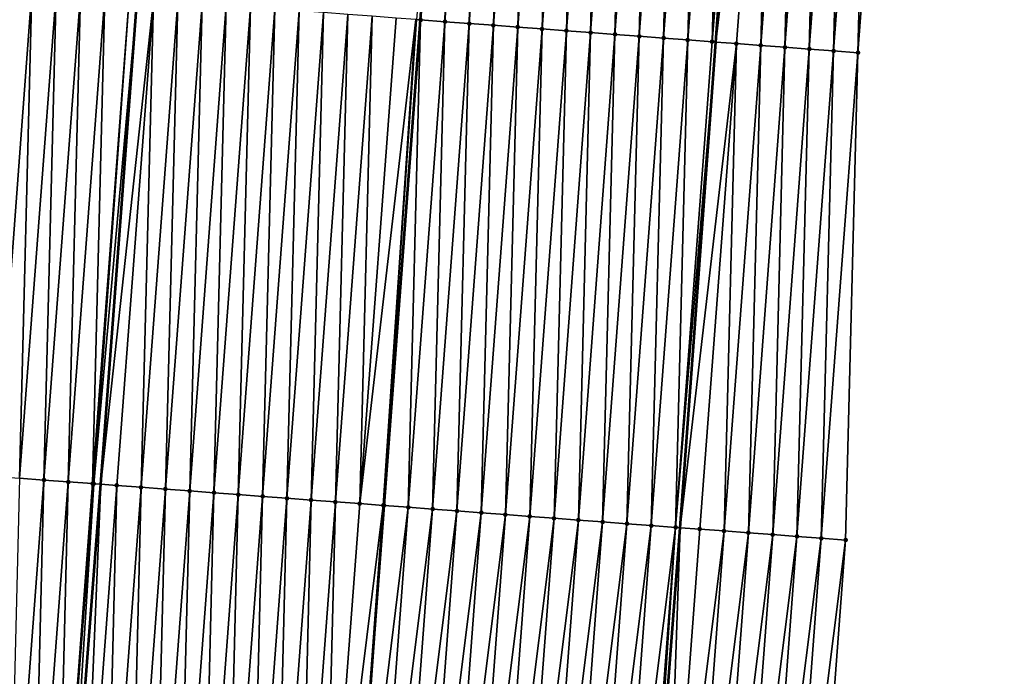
# Model space of a CAD drawing. Header units: feet. Extents: x 2017353 to 2024169, y 808050 to 818690.
# Tile 14 of 256: x 2023344 to 2023384, y 808521 to 808548. Entities that reach past the tile are written whole.
import ezdxf

# ---------------------------------------------------------------- set-up
doc = ezdxf.new("R2010")
doc.units = ezdxf.units.FT
doc.header["$MEASUREMENT"] = 0
for name, color, linetype, lineweight in [('EP_Travel Lane', 172, 'Continuous', 53), ('SB-Road Shots', 141, 'Continuous', 100), ('SB-Road X-Section', 40, 'Continuous', 13), ('STRIPING', 60, 'Continuous', 53)]:
    doc.layers.add(name, color=color, linetype=linetype, lineweight=lineweight)
doc.layers.add('I-77-MM15-17_SB-Surface-BORDER', color=7, linetype='Continuous')
doc.layers.add('I-77-MM15-17_SB-Surface-TIN', color=7, linetype='Continuous')

msp = doc.modelspace()

# ---------------------------------------------------------------- linework, layer by layer
at = {"layer": 'EP_Travel Lane'}
msp.add_polyline3d([(2023352.64073246, 808287.8594131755, 258.4216477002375), (2023354.191353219, 808307.7982536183, 258.2248145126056), (2023355.741990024, 808327.7373003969, 258.0486858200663), (2023357.292627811, 808347.6763598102, 257.873825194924), (2023358.843289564, 808367.6157273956, 257.7298884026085), (2023360.357579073, 808387.6078452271, 257.6067641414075), (2023361.864440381, 808407.5507853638, 257.5029430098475), (2023363.371306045, 808427.4937831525, 257.4191151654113), (2023364.878174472, 808447.4368175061, 257.3479291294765), (2023366.385045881, 808467.3798913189, 257.290486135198), (2023367.891922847, 808487.3230386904, 257.2585534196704), (2023369.398800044, 808507.2661891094, 257.2276582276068), (2023370.905680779, 808527.2093863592, 257.2130039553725), (2023372.374222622, 808547.1518512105, 257.220147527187), (2023373.839631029, 808567.0981218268, 257.2519700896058), (2023375.305041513, 808587.0444207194, 257.274078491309), (2023376.770446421, 808606.9906436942, 257.3222357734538), (2023378.235846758, 808626.9368044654, 257.3917206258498)], dxfattribs=at)
at = {"layer": 'I-77-MM15-17_SB-Surface-BORDER', "color": 3, "linetype": 'Continuous', "lineweight": -3}
msp.add_polyline3d([(2023384.219170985, 808626.4866641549, 257.1064936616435), (2023382.715997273, 808606.5433413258, 257.0401196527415), (2023381.212816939, 808586.5999306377, 257.0038738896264), (2023379.709636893, 808566.6565237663, 256.9663479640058), (2023378.206455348, 808546.7130970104, 256.9356121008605), (2023377.701537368, 808526.6991177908, 256.8489385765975), (2023376.207123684, 808506.7549601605, 256.8545489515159), (2023374.71271638, 808486.8108876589, 256.889680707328), (2023373.218314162, 808466.8668830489, 256.9483258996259), (2023370.726722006, 808446.9977935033, 257.0744694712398), (2023369.232323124, 808427.0538334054, 257.1486391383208), (2023367.737925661, 808407.1098922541, 257.2293214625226), (2023366.243533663, 808387.16602404, 257.3352963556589), (2023364.736742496, 808367.1482880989, 257.4934035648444), (2023363.163428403, 808347.2108813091, 257.6546181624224), (2023360.593244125, 808327.352531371, 257.8548444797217), (2023359.019932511, 808307.4151559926, 258.0192116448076), (2023357.446639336, 808287.4780142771, 258.2070274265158)], dxfattribs=at)
at = {"layer": 'I-77-MM15-17_SB-Surface-TIN', "color": 128, "linetype": 'Continuous', "lineweight": -3}
for points in [[(2023360.084184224, 808548.0773347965, 257.508139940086), (2023360.257241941, 808548.0642967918, 257.5061794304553), (2023361.76042702, 808568.0077704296, 257.5208387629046)], [(2023361.254417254, 808547.9891875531, 257.4890841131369), (2023361.76042702, 808568.0077704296, 257.5208387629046), (2023360.257241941, 808548.0642967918, 257.5061794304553)], [(2023361.254417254, 808547.9891875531, 257.4890841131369), (2023362.757603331, 808567.9326744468, 257.4991976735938), (2023361.76042702, 808568.0077704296, 257.5208387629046)], [(2023361.254417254, 808547.9891875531, 257.4890841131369), (2023362.25159471, 808547.9141067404, 257.4622409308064), (2023362.757603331, 808567.9326744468, 257.4991976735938)], [(2023362.25159471, 808547.9141067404, 257.4622409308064), (2023363.754779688, 808567.8575790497, 257.4773558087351), (2023362.757603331, 808567.9326744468, 257.4991976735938)], [(2023362.25159471, 808547.9141067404, 257.4622409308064), (2023363.248770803, 808547.8390078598, 257.4415936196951), (2023363.754779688, 808567.8575790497, 257.4773558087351)], [(2023363.248770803, 808547.8390078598, 257.4415936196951), (2023364.751955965, 808567.7824826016, 257.4558742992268), (2023363.754779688, 808567.8575790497, 257.4773558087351)], [(2023363.248770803, 808547.8390078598, 257.4415936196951), (2023364.245947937, 808547.7639227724, 257.4162163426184), (2023364.751955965, 808567.7824826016, 257.4558742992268)], [(2023364.245947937, 808547.7639227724, 257.4162163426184), (2023365.749132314, 808567.7073871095, 257.4340649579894), (2023364.751955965, 808567.7824826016, 257.4558742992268)], [(2023364.245947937, 808547.7639227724, 257.4162163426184), (2023365.243124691, 808547.6888326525, 257.3925648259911), (2023365.749132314, 808567.7073871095, 257.4340649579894)], [(2023365.243124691, 808547.6888326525, 257.3925648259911), (2023366.746308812, 808567.6322935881, 257.4115799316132), (2023365.749132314, 808567.7073871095, 257.4340649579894)], [(2023365.243124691, 808547.6888326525, 257.3925648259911), (2023366.240300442, 808547.6137292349, 257.3734732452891), (2023366.746308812, 808567.6322935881, 257.4115799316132)], [(2023366.240300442, 808547.6137292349, 257.3734732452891), (2023367.7434848, 808567.5571933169, 257.3914094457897), (2023366.746308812, 808567.6322935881, 257.4115799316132)], [(2023366.240300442, 808547.6137292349, 257.3734732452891), (2023367.23747728, 808547.5386402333, 257.3494382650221), (2023367.7434848, 808567.5571933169, 257.3914094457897)], [(2023367.23747728, 808547.5386402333, 257.3494382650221), (2023368.74066187, 808567.482107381, 257.3663231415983), (2023367.7434848, 808567.5571933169, 257.3914094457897)], [(2023367.23747728, 808547.5386402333, 257.3494382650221), (2023368.234654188, 808547.4635521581, 257.325085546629), (2023368.74066187, 808567.482107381, 257.3663231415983)], [(2023368.234654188, 808547.4635521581, 257.325085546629), (2023369.73783845, 808567.4070149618, 257.3434600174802), (2023368.74066187, 808567.482107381, 257.3663231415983)], [(2023368.234654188, 808547.4635521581, 257.325085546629), (2023369.231830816, 808547.3884603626, 257.3020086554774), (2023369.73783845, 808567.4070149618, 257.3434600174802)], [(2023369.231830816, 808547.3884603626, 257.3020086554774), (2023370.735014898, 808567.3319207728, 257.3212038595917), (2023369.73783845, 808567.4070149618, 257.3434600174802)], [(2023369.231830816, 808547.3884603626, 257.3020086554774), (2023370.229007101, 808547.3133640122, 257.280493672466), (2023370.735014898, 808567.3319207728, 257.3212038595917)], [(2023370.229007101, 808547.3133640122, 257.280493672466), (2023371.732190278, 808567.2568124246, 257.3038031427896), (2023370.735014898, 808567.3319207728, 257.3212038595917)], [(2023370.229007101, 808547.3133640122, 257.280493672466), (2023371.226182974, 808547.2382622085, 257.2608486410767), (2023371.732190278, 808567.2568124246, 257.3038031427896)], [(2023371.226182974, 808547.2382622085, 257.2608486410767), (2023372.729366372, 808567.1817135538, 257.2831524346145), (2023371.732190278, 808567.2568124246, 257.3038031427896)], [(2023371.226182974, 808547.2382622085, 257.2608486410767), (2023372.22336173, 808547.163198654, 257.2280874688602), (2023372.729366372, 808567.1817135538, 257.2831524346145)], [(2023372.22336173, 808547.163198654, 257.2280874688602), (2023373.726543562, 808567.1066292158, 257.257518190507), (2023372.729366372, 808567.1817135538, 257.2831524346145)], [(2023372.22336173, 808547.163198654, 257.2280874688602), (2023373.839631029, 808567.0981218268, 257.2519700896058), (2023373.726543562, 808567.1066292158, 257.257518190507)], [(2023372.22336173, 808547.163198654, 257.2280874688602), (2023372.374222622, 808547.1518512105, 257.220147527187), (2023373.839631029, 808567.0981218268, 257.2519700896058)], [(2023374.72372587, 808567.0316127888, 257.2085961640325), (2023373.839631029, 808567.0981218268, 257.2519700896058), (2023372.374222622, 808547.1518512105, 257.220147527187)], [(2023373.220544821, 808547.0881926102, 257.1756048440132), (2023374.72372587, 808567.0316127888, 257.2085961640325), (2023372.374222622, 808547.1518512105, 257.220147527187)], [(2023373.220544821, 808547.0881926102, 257.1756048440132), (2023374.217730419, 808547.0132198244, 257.1117175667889), (2023374.72372587, 808567.0316127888, 257.2085961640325)], [(2023374.217730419, 808547.0132198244, 257.1117175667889), (2023375.720907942, 808566.956593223, 257.1607505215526), (2023374.72372587, 808567.0316127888, 257.2085961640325)], [(2023374.217730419, 808547.0132198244, 257.1117175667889), (2023375.214907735, 808546.9381371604, 257.0855093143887), (2023375.720907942, 808566.956593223, 257.1607505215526)], [(2023375.214907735, 808546.9381371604, 257.0855093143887), (2023376.718087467, 808566.8815398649, 257.1244927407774), (2023375.720907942, 808566.956593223, 257.1607505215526)], [(2023375.214907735, 808546.9381371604, 257.0855093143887), (2023376.212089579, 808546.8631145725, 257.0387000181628), (2023376.718087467, 808566.8815398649, 257.1244927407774)], [(2023376.212089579, 808546.8631145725, 257.0387000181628), (2023377.715270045, 808566.8065270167, 257.0743435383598), (2023376.718087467, 808566.8815398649, 257.1244927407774)], [(2023376.212089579, 808546.8631145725, 257.0387000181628), (2023377.209272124, 808546.7881012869, 256.9887007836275), (2023377.715270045, 808566.8065270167, 257.0743435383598)], [(2023377.209272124, 808546.7881012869, 256.9887007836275), (2023378.712453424, 808566.7315247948, 257.0205503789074), (2023377.715270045, 808566.8065270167, 257.0743435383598)], [(2023377.209272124, 808546.7881012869, 256.9887007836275), (2023378.206455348, 808546.7130970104, 256.9356121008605), (2023378.712453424, 808566.7315247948, 257.0205503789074)], [(2023378.206455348, 808546.7130970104, 256.9356121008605), (2023379.709636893, 808566.6565237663, 256.9663479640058), (2023378.712453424, 808566.7315247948, 257.0205503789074)], [(2023342.799458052, 808529.3153862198, 257.2141844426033), (2023344.30256244, 808549.2677097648, 257.2086976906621), (2023343.30539387, 808549.3429084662, 257.1951148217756)], [(2023342.799458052, 808529.3153862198, 257.2141844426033), (2023343.796666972, 808529.2407244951, 257.2345442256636), (2023344.30256244, 808549.2677097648, 257.2086976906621)], [(2023343.796666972, 808529.2407244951, 257.2345442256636), (2023345.299729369, 808549.1924892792, 257.2297505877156), (2023344.30256244, 808549.2677097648, 257.2086976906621)], [(2023343.796666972, 808529.2407244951, 257.2345442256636), (2023344.793875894, 808529.166062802, 257.2549148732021), (2023345.299729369, 808549.1924892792, 257.2297505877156)], [(2023344.793875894, 808529.166062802, 257.2549148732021), (2023346.296895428, 808549.117257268, 257.2547558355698), (2023345.299729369, 808549.1924892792, 257.2297505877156)], [(2023344.793875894, 808529.166062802, 257.2549148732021), (2023345.79108453, 808529.0913972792, 257.2739574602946), (2023346.296895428, 808549.117257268, 257.2547558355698)], [(2023345.79108453, 808529.0913972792, 257.2739574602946), (2023347.294063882, 808549.0420570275, 257.2688664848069), (2023346.296895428, 808549.117257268, 257.2547558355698)], [(2023345.79108453, 808529.0913972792, 257.2739574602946), (2023346.788295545, 808529.0167635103, 257.3040119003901), (2023347.294063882, 808549.0420570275, 257.2688664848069)], [(2023346.788295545, 808529.0167635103, 257.3040119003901), (2023348.291229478, 808548.9668188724, 257.295978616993), (2023347.294063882, 808549.0420570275, 257.2688664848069)], [(2023346.788295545, 808529.0167635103, 257.3040119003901), (2023346.835336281, 808529.0132453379, 257.3062827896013), (2023348.291229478, 808548.9668188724, 257.295978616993)], [(2023346.835336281, 808529.0132453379, 257.3062827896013), (2023348.614627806, 808548.9424252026, 257.3022529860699), (2023348.291229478, 808548.9668188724, 257.295978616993)], [(2023346.835336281, 808529.0132453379, 257.3062827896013), (2023347.126948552, 808528.9914086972, 257.3110546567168), (2023348.614627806, 808548.9424252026, 257.3022529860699)], [(2023349.288396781, 808548.8916033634, 257.3153250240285), (2023348.614627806, 808548.9424252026, 257.3022529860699), (2023347.126948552, 808528.9914086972, 257.3110546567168)], [(2023347.785503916, 808528.9420944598, 257.3218310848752), (2023349.288396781, 808548.8916033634, 257.3153250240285), (2023347.126948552, 808528.9914086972, 257.3110546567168)], [(2023347.785503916, 808528.9420944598, 257.3218310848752), (2023348.782712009, 808528.8674216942, 257.3383619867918), (2023349.288396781, 808548.8916033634, 257.3153250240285)], [(2023348.782712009, 808528.8674216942, 257.3383619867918), (2023350.285564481, 808548.8163931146, 257.3328675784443), (2023349.288396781, 808548.8916033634, 257.3153250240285)], [(2023348.782712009, 808528.8674216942, 257.3383619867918), (2023349.779919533, 808528.7927413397, 257.3522610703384), (2023350.285564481, 808548.8163931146, 257.3328675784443)], [(2023349.779919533, 808528.7927413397, 257.3522610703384), (2023351.28273266, 808548.7411892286, 257.348228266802), (2023350.285564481, 808548.8163931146, 257.3328675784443)], [(2023349.779919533, 808528.7927413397, 257.3522610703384), (2023350.777127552, 808528.7180675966, 257.3684530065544), (2023351.28273266, 808548.7411892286, 257.348228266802)], [(2023350.777127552, 808528.7180675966, 257.3684530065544), (2023352.279900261, 808548.6659776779, 257.3662173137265), (2023351.28273266, 808548.7411892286, 257.348228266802)], [(2023350.777127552, 808528.7180675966, 257.3684530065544), (2023351.774336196, 808528.6434021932, 257.3875369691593), (2023352.279900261, 808548.6659776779, 257.3662173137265)], [(2023351.774336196, 808528.6434021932, 257.3875369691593), (2023353.2770676, 808548.5907626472, 257.3853996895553), (2023352.279900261, 808548.6659776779, 257.3662173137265)], [(2023351.774336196, 808528.6434021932, 257.3875369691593), (2023352.77154414, 808528.5687274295, 257.403374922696), (2023353.2770676, 808548.5907626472, 257.3853996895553)], [(2023352.77154414, 808528.5687274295, 257.403374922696), (2023354.27423499, 808548.5155482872, 257.4043520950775), (2023353.2770676, 808548.5907626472, 257.3853996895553)], [(2023352.77154414, 808528.5687274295, 257.403374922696), (2023353.768751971, 808528.4940511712, 257.4186945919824), (2023354.27423499, 808548.5155482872, 257.4043520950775)], [(2023353.768751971, 808528.4940511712, 257.4186945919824), (2023355.271402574, 808548.4403364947, 257.4224240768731), (2023354.27423499, 808548.5155482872, 257.4043520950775)], [(2023353.768751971, 808528.4940511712, 257.4186945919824), (2023354.76596, 808528.4193775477, 257.4349280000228), (2023355.271402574, 808548.4403364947, 257.4224240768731)], [(2023354.76596, 808528.4193775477, 257.4349280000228), (2023356.268570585, 808548.3651303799, 257.4385490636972), (2023355.271402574, 808548.4403364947, 257.4224240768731)], [(2023354.76596, 808528.4193775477, 257.4349280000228), (2023355.763167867, 808528.3447017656, 257.4504127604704), (2023356.268570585, 808548.3651303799, 257.4385490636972)], [(2023355.763167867, 808528.3447017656, 257.4504127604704), (2023357.265738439, 808548.2899221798, 257.4553891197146), (2023356.268570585, 808548.3651303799, 257.4385490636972)], [(2023355.763167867, 808528.3447017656, 257.4504127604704), (2023356.760376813, 808528.2700403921, 257.4708942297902), (2023357.265738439, 808548.2899221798, 257.4553891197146)], [(2023356.760376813, 808528.2700403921, 257.4708942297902), (2023358.262905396, 808548.2147020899, 257.4763064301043), (2023357.265738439, 808548.2899221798, 257.4553891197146)], [(2023356.760376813, 808528.2700403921, 257.4708942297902), (2023357.757585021, 808528.1953691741, 257.4879618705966), (2023358.262905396, 808548.2147020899, 257.4763064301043)], [(2023357.757585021, 808528.1953691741, 257.4879618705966), (2023359.260072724, 808548.1394869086, 257.4955404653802), (2023358.262905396, 808548.2147020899, 257.4763064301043)], [(2023357.757585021, 808528.1953691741, 257.4879618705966), (2023360.063386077, 808548.078902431, 257.508129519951), (2023359.260072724, 808548.1394869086, 257.4955404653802)], [(2023357.757585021, 808528.1953691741, 257.4879618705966), (2023358.724147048, 808528.1230016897, 257.5075875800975), (2023360.063386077, 808548.078902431, 257.508129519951)], [(2023358.724147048, 808528.1230016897, 257.5075875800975), (2023360.084184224, 808548.0773347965, 257.508139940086), (2023360.063386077, 808548.078902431, 257.508129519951)], [(2023358.724147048, 808528.1230016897, 257.5075875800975), (2023360.257241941, 808548.0642967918, 257.5061794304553), (2023360.084184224, 808548.0773347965, 257.508139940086)], [(2023358.724147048, 808528.1230016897, 257.5075875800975), (2023358.754793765, 808528.120705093, 257.507504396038), (2023360.257241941, 808548.0642967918, 257.5061794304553)], [(2023359.75199365, 808528.0459227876, 257.486048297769), (2023360.257241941, 808548.0642967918, 257.5061794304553), (2023358.754793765, 808528.120705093, 257.507504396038)], [(2023359.75199365, 808528.0459227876, 257.486048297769), (2023361.254417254, 808547.9891875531, 257.4890841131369), (2023360.257241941, 808548.0642967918, 257.5061794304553)], [(2023359.75199365, 808528.0459227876, 257.486048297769), (2023360.749193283, 808527.9711371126, 257.4634236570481), (2023361.254417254, 808547.9891875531, 257.4890841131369)], [(2023360.749193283, 808527.9711371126, 257.4634236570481), (2023362.25159471, 808547.9141067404, 257.4622409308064), (2023361.254417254, 808547.9891875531, 257.4890841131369)], [(2023360.749193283, 808527.9711371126, 257.4634236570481), (2023361.746393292, 808527.8963564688, 257.4425438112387), (2023362.25159471, 808547.9141067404, 257.4622409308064)], [(2023361.746393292, 808527.8963564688, 257.4425438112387), (2023363.248770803, 808547.8390078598, 257.4415936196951), (2023362.25159471, 808547.9141067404, 257.4622409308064)], [(2023361.746393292, 808527.8963564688, 257.4425438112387), (2023362.74359272, 808527.8215680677, 257.4189738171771), (2023363.248770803, 808547.8390078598, 257.4415936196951)], [(2023362.74359272, 808527.8215680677, 257.4189738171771), (2023364.245947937, 808547.7639227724, 257.4162163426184), (2023363.248770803, 808547.8390078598, 257.4415936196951)], [(2023362.74359272, 808527.8215680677, 257.4189738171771), (2023363.740792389, 808527.7467828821, 257.396518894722), (2023364.245947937, 808547.7639227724, 257.4162163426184)], [(2023363.740792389, 808527.7467828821, 257.396518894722), (2023365.243124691, 808547.6888326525, 257.3925648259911), (2023364.245947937, 808547.7639227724, 257.4162163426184)], [(2023363.740792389, 808527.7467828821, 257.396518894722), (2023364.737992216, 808527.6719997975, 257.3747925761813), (2023365.243124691, 808547.6888326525, 257.3925648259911)], [(2023364.737992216, 808527.6719997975, 257.3747925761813), (2023366.240300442, 808547.6137292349, 257.3734732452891), (2023365.243124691, 808547.6888326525, 257.3925648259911)], [(2023364.737992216, 808527.6719997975, 257.3747925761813), (2023365.735192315, 808527.5972203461, 257.3543262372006), (2023366.240300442, 808547.6137292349, 257.3734732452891)], [(2023365.735192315, 808527.5972203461, 257.3543262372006), (2023367.23747728, 808547.5386402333, 257.3494382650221), (2023366.240300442, 808547.6137292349, 257.3734732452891)], [(2023365.735192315, 808527.5972203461, 257.3543262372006), (2023366.732391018, 808527.5224222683, 257.3274005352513), (2023367.23747728, 808547.5386402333, 257.3494382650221)], [(2023366.732391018, 808527.5224222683, 257.3274005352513), (2023368.234654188, 808547.4635521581, 257.325085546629), (2023367.23747728, 808547.5386402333, 257.3494382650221)], [(2023366.732391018, 808527.5224222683, 257.3274005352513), (2023367.729590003, 808527.4476279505, 257.3017786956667), (2023368.234654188, 808547.4635521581, 257.325085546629)], [(2023367.729590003, 808527.4476279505, 257.3017786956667), (2023369.231830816, 808547.3884603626, 257.3020086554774), (2023368.234654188, 808547.4635521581, 257.325085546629)], [(2023367.729590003, 808527.4476279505, 257.3017786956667), (2023368.726790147, 808527.3728491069, 257.2815231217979), (2023369.231830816, 808547.3884603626, 257.3020086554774)], [(2023368.726790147, 808527.3728491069, 257.2815231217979), (2023370.229007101, 808547.3133640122, 257.280493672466), (2023369.231830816, 808547.3884603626, 257.3020086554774)], [(2023368.726790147, 808527.3728491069, 257.2815231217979), (2023369.723989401, 808527.2980583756, 257.2571449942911), (2023370.229007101, 808547.3133640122, 257.280493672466)], [(2023369.723989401, 808527.2980583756, 257.2571449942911), (2023371.226182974, 808547.2382622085, 257.2608486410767), (2023370.229007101, 808547.3133640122, 257.280493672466)], [(2023369.723989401, 808527.2980583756, 257.2571449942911), (2023370.721186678, 808527.2232412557, 257.2236157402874), (2023371.226182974, 808547.2382622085, 257.2608486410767)], [(2023370.721186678, 808527.2232412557, 257.2236157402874), (2023372.22336173, 808547.163198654, 257.2280874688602), (2023371.226182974, 808547.2382622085, 257.2608486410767)], [(2023370.721186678, 808527.2232412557, 257.2236157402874), (2023372.374222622, 808547.1518512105, 257.220147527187), (2023372.22336173, 808547.163198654, 257.2280874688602)], [(2023370.721186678, 808527.2232412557, 257.2236157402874), (2023370.905680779, 808527.2093863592, 257.2130039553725), (2023372.374222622, 808547.1518512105, 257.220147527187)], [(2023373.220544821, 808547.0881926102, 257.1756048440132), (2023372.374222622, 808547.1518512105, 257.220147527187), (2023370.905680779, 808527.2093863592, 257.2130039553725)], [(2023371.718378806, 808527.1483554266, 257.1662589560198), (2023373.220544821, 808547.0881926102, 257.1756048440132), (2023370.905680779, 808527.2093863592, 257.2130039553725)], [(2023371.718378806, 808527.1483554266, 257.1662589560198), (2023372.715571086, 808527.073471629, 257.1096066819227), (2023373.220544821, 808547.0881926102, 257.1756048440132)], [(2023372.715571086, 808527.073471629, 257.1096066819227), (2023374.217730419, 808547.0132198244, 257.1117175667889), (2023373.220544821, 808547.0881926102, 257.1756048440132)], [(2023372.715571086, 808527.073471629, 257.1096066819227), (2023373.712768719, 808526.998659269, 257.0777281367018), (2023374.217730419, 808547.0132198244, 257.1117175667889)], [(2023373.712768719, 808526.998659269, 257.0777281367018), (2023375.214907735, 808546.9381371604, 257.0855093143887), (2023374.217730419, 808547.0132198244, 257.1117175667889)], [(2023373.712768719, 808526.998659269, 257.0777281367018), (2023374.709962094, 808526.9237900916, 257.0261459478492), (2023375.214907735, 808546.9381371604, 257.0855093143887)], [(2023374.709962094, 808526.9237900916, 257.0261459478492), (2023376.212089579, 808546.8631145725, 257.0387000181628), (2023375.214907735, 808546.9381371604, 257.0855093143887)], [(2023374.709962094, 808526.9237900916, 257.0261459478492), (2023375.707155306, 808526.8489187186, 256.9738023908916), (2023376.212089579, 808546.8631145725, 257.0387000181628)], [(2023375.707155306, 808526.8489187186, 256.9738023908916), (2023377.209272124, 808546.7881012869, 256.9887007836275), (2023376.212089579, 808546.8631145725, 257.0387000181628)], [(2023375.707155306, 808526.8489187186, 256.9738023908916), (2023376.704346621, 808526.7740220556, 256.9126886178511), (2023377.209272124, 808546.7881012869, 256.9887007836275)], [(2023376.704346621, 808526.7740220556, 256.9126886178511), (2023378.206455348, 808546.7130970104, 256.9356121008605), (2023377.209272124, 808546.7881012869, 256.9887007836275)], [(2023376.704346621, 808526.7740220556, 256.9126886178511), (2023377.701537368, 808526.6991177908, 256.8489385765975), (2023378.206455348, 808546.7130970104, 256.9356121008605)], [(2023343.299463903, 808509.2219277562, 257.2683572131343), (2023344.793875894, 808529.166062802, 257.2549148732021), (2023343.796666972, 808529.2407244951, 257.2345442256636)], [(2023343.299463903, 808509.2219277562, 257.2683572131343), (2023344.296672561, 808509.1472625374, 257.287505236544), (2023344.793875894, 808529.166062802, 257.2549148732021)], [(2023344.296672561, 808509.1472625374, 257.287505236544), (2023345.79108453, 808529.0913972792, 257.2739574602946), (2023344.793875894, 808529.166062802, 257.2549148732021)], [(2023344.296672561, 808509.1472625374, 257.287505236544), (2023345.293882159, 808509.0726098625, 257.3110033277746), (2023345.79108453, 808529.0913972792, 257.2739574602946)], [(2023345.293882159, 808509.0726098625, 257.3110033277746), (2023346.788295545, 808529.0167635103, 257.3040119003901), (2023345.79108453, 808529.0913972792, 257.2739574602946)], [(2023345.293882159, 808509.0726098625, 257.3110033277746), (2023346.835336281, 808529.0132453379, 257.3062827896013), (2023346.788295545, 808529.0167635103, 257.3040119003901)], [(2023345.293882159, 808509.0726098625, 257.3110033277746), (2023345.59824741, 808509.0498214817, 257.3170991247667), (2023346.835336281, 808529.0132453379, 257.3062827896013)], [(2023346.835336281, 808529.0132453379, 257.3062827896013), (2023345.59824741, 808509.0498214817, 257.3170991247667), (2023347.126948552, 808528.9914086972, 257.3110546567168)], [(2023346.291090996, 808508.99794702, 257.3309753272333), (2023347.126948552, 808528.9914086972, 257.3110546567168), (2023345.59824741, 808509.0498214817, 257.3170991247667)], [(2023346.291090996, 808508.99794702, 257.3309753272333), (2023347.785503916, 808528.9420944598, 257.3218310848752), (2023347.126948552, 808528.9914086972, 257.3110546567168)], [(2023346.291090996, 808508.99794702, 257.3309753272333), (2023347.288299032, 808508.9232734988, 257.3472442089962), (2023347.785503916, 808528.9420944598, 257.3218310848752)], [(2023347.288299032, 808508.9232734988, 257.3472442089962), (2023348.782712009, 808528.8674216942, 257.3383619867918), (2023347.785503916, 808528.9420944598, 257.3218310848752)], [(2023347.288299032, 808508.9232734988, 257.3472442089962), (2023348.285506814, 808508.8485965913, 257.362338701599), (2023348.782712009, 808528.8674216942, 257.3383619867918)], [(2023348.285506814, 808508.8485965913, 257.362338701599), (2023349.779919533, 808528.7927413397, 257.3522610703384), (2023348.782712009, 808528.8674216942, 257.3383619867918)], [(2023348.285506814, 808508.8485965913, 257.362338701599), (2023349.282714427, 808508.7739174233, 257.3766493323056), (2023349.779919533, 808528.7927413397, 257.3522610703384)], [(2023349.282714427, 808508.7739174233, 257.3766493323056), (2023350.777127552, 808528.7180675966, 257.3684530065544), (2023349.779919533, 808528.7927413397, 257.3522610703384)], [(2023349.282714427, 808508.7739174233, 257.3766493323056), (2023350.279922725, 808508.699247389, 257.3941273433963), (2023350.777127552, 808528.7180675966, 257.3684530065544)], [(2023350.279922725, 808508.699247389, 257.3941273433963), (2023351.774336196, 808528.6434021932, 257.3875369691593), (2023350.777127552, 808528.7180675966, 257.3684530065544)], [(2023350.279922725, 808508.699247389, 257.3941273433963), (2023351.277130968, 808508.6245766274, 257.4113531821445), (2023351.774336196, 808528.6434021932, 257.3875369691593)], [(2023351.277130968, 808508.6245766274, 257.4113531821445), (2023352.77154414, 808528.5687274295, 257.403374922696), (2023351.774336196, 808528.6434021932, 257.3875369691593)], [(2023351.277130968, 808508.6245766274, 257.4113531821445), (2023352.27433921, 808508.5499058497, 257.4285734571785), (2023352.77154414, 808528.5687274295, 257.403374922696)], [(2023352.27433921, 808508.5499058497, 257.4285734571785), (2023353.768751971, 808528.4940511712, 257.4186945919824), (2023352.77154414, 808528.5687274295, 257.403374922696)], [(2023352.27433921, 808508.5499058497, 257.4285734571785), (2023353.271547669, 808508.4752379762, 257.446800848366), (2023353.768751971, 808528.4940511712, 257.4186945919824)], [(2023353.271547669, 808508.4752379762, 257.446800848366), (2023354.76596, 808528.4193775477, 257.4349280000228), (2023353.768751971, 808528.4940511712, 257.4186945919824)], [(2023353.271547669, 808508.4752379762, 257.446800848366), (2023354.268755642, 808508.4005636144, 257.4627782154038), (2023354.76596, 808528.4193775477, 257.4349280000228)], [(2023354.268755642, 808508.4005636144, 257.4627782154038), (2023355.763167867, 808528.3447017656, 257.4504127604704), (2023354.76596, 808528.4193775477, 257.4349280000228)], [(2023354.268755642, 808508.4005636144, 257.4627782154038), (2023355.265964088, 808508.3258955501, 257.4809393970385), (2023355.763167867, 808528.3447017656, 257.4504127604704)], [(2023355.265964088, 808508.3258955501, 257.4809393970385), (2023356.760376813, 808528.2700403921, 257.4708942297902), (2023355.763167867, 808528.3447017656, 257.4504127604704)], [(2023355.265964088, 808508.3258955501, 257.4809393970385), (2023356.26317297, 808508.2512333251, 257.5011256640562), (2023356.760376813, 808528.2700403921, 257.4708942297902)], [(2023356.26317297, 808508.2512333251, 257.5011256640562), (2023357.757585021, 808528.1953691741, 257.4879618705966), (2023356.760376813, 808528.2700403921, 257.4708942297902)], [(2023356.26317297, 808508.2512333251, 257.5011256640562), (2023358.724147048, 808528.1230016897, 257.5075875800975), (2023357.757585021, 808528.1953691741, 257.4879618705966)], [(2023356.26317297, 808508.2512333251, 257.5011256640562), (2023357.260380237, 808508.1765495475, 257.51383774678), (2023358.724147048, 808528.1230016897, 257.5075875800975)], [(2023358.724147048, 808528.1230016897, 257.5075875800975), (2023357.260380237, 808508.1765495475, 257.51383774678), (2023358.754793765, 808528.120705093, 257.507504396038)], [(2023357.307029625, 808508.1730544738, 257.513961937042), (2023358.754793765, 808528.120705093, 257.507504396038), (2023357.260380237, 808508.1765495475, 257.51383774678)], [(2023357.307029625, 808508.1730544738, 257.513961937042), (2023359.75199365, 808528.0459227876, 257.486048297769), (2023358.754793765, 808528.120705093, 257.507504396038)], [(2023357.307029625, 808508.1730544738, 257.513961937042), (2023358.257581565, 808508.1017864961, 257.4990586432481), (2023359.75199365, 808528.0459227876, 257.486048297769)], [(2023358.257581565, 808508.1017864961, 257.4990586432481), (2023360.749193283, 808527.9711371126, 257.4634236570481), (2023359.75199365, 808528.0459227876, 257.486048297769)], [(2023358.257581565, 808508.1017864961, 257.4990586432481), (2023359.254781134, 808508.0269999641, 257.4761368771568), (2023360.749193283, 808527.9711371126, 257.4634236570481)], [(2023359.254781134, 808508.0269999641, 257.4761368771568), (2023361.746393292, 808527.8963564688, 257.4425438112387), (2023360.749193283, 808527.9711371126, 257.4634236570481)], [(2023359.254781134, 808508.0269999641, 257.4761368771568), (2023360.251981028, 808507.9522177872, 257.4547252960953), (2023361.746393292, 808527.8963564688, 257.4425438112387)], [(2023360.251981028, 808507.9522177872, 257.4547252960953), (2023362.74359272, 808527.8215680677, 257.4189738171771), (2023361.746393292, 808527.8963564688, 257.4425438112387)], [(2023360.251981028, 808507.9522177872, 257.4547252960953), (2023361.249180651, 808507.8774319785, 257.4320543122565), (2023362.74359272, 808527.8215680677, 257.4189738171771)], [(2023361.249180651, 808507.8774319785, 257.4320543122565), (2023363.740792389, 808527.7467828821, 257.396518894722), (2023362.74359272, 808527.8215680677, 257.4189738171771)], [(2023361.249180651, 808507.8774319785, 257.4320543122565), (2023362.246380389, 808507.8026477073, 257.4099164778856), (2023363.740792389, 808527.7467828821, 257.396518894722)], [(2023362.246380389, 808507.8026477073, 257.4099164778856), (2023364.737992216, 808527.6719997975, 257.3747925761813), (2023363.740792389, 808527.7467828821, 257.396518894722)], [(2023362.246380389, 808507.8026477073, 257.4099164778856), (2023363.243580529, 808507.7278688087, 257.3896418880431), (2023364.737992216, 808527.6719997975, 257.3747925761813)], [(2023363.243580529, 808507.7278688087, 257.3896418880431), (2023365.735192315, 808527.5972203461, 257.3543262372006), (2023364.737992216, 808527.6719997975, 257.3747925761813)], [(2023363.243580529, 808507.7278688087, 257.3896418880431), (2023364.240780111, 808507.6530824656, 257.3667855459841), (2023365.735192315, 808527.5972203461, 257.3543262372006)], [(2023364.240780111, 808507.6530824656, 257.3667855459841), (2023366.732391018, 808527.5224222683, 257.3274005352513), (2023365.735192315, 808527.5972203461, 257.3543262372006)], [(2023364.240780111, 808507.6530824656, 257.3667855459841), (2023365.237978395, 808507.5782787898, 257.3379184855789), (2023366.732391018, 808527.5224222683, 257.3274005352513)], [(2023365.237978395, 808507.5782787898, 257.3379184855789), (2023367.729590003, 808527.4476279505, 257.3017786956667), (2023366.732391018, 808527.5224222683, 257.3274005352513)], [(2023365.237978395, 808507.5782787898, 257.3379184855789), (2023366.235177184, 808507.5034818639, 257.3113922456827), (2023367.729590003, 808527.4476279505, 257.3017786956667)], [(2023366.235177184, 808507.5034818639, 257.3113922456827), (2023368.726790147, 808527.3728491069, 257.2815231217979), (2023367.729590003, 808527.4476279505, 257.3017786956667)], [(2023366.235177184, 808507.5034818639, 257.3113922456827), (2023367.232376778, 808507.4286956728, 257.2885885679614), (2023368.726790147, 808527.3728491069, 257.2815231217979)], [(2023367.232376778, 808507.4286956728, 257.2885885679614), (2023369.723989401, 808527.2980583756, 257.2571449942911), (2023368.726790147, 808527.3728491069, 257.2815231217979)], [(2023367.232376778, 808507.4286956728, 257.2885885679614), (2023368.229576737, 808507.3539143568, 257.2674755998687), (2023369.723989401, 808527.2980583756, 257.2571449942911)], [(2023368.229576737, 808507.3539143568, 257.2674755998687), (2023370.721186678, 808527.2232412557, 257.2236157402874), (2023369.723989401, 808527.2980583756, 257.2571449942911)], [(2023368.229576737, 808507.3539143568, 257.2674755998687), (2023369.226774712, 808507.2791065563, 257.2371782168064), (2023370.721186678, 808527.2232412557, 257.2236157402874)], [(2023369.226774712, 808507.2791065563, 257.2371782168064), (2023369.398800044, 808507.2661891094, 257.2276582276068), (2023370.721186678, 808527.2232412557, 257.2236157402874)], [(2023370.721186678, 808527.2232412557, 257.2236157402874), (2023369.398800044, 808507.2661891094, 257.2276582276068), (2023370.905680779, 808527.2093863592, 257.2130039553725)], [(2023370.223967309, 808507.2042269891, 257.1819929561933), (2023370.905680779, 808527.2093863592, 257.2130039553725), (2023369.398800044, 808507.2661891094, 257.2276582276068)], [(2023370.223967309, 808507.2042269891, 257.1819929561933), (2023371.718378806, 808527.1483554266, 257.1662589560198), (2023370.905680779, 808527.2093863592, 257.2130039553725)], [(2023370.223967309, 808507.2042269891, 257.1819929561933), (2023372.715571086, 808527.073471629, 257.1096066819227), (2023371.718378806, 808527.1483554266, 257.1662589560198)], [(2023370.223967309, 808507.2042269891, 257.1819929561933), (2023371.221157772, 808507.1293189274, 257.1169262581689), (2023372.715571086, 808527.073471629, 257.1096066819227)], [(2023371.221157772, 808507.1293189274, 257.1169262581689), (2023373.712768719, 808526.998659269, 257.0777281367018), (2023372.715571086, 808527.073471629, 257.1096066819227)], [(2023371.221157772, 808507.1293189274, 257.1169262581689), (2023372.218354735, 808507.0544976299, 257.0819482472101), (2023373.712768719, 808526.998659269, 257.0777281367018)], [(2023372.218354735, 808507.0544976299, 257.0819482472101), (2023374.709962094, 808526.9237900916, 257.0261459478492), (2023373.712768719, 808526.998659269, 257.0777281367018)], [(2023372.218354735, 808507.0544976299, 257.0819482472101), (2023373.215547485, 808506.9796201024, 257.0274704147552), (2023374.709962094, 808526.9237900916, 257.0261459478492)], [(2023373.215547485, 808506.9796201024, 257.0274704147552), (2023375.707155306, 808526.8489187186, 256.9738023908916), (2023374.709962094, 808526.9237900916, 257.0261459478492)], [(2023373.215547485, 808506.9796201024, 257.0274704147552), (2023374.21273964, 808506.904734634, 256.9702387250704), (2023375.707155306, 808526.8489187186, 256.9738023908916)], [(2023374.21273964, 808506.904734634, 256.9702387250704), (2023376.704346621, 808526.7740220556, 256.9126886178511), (2023375.707155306, 808526.8489187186, 256.9738023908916)], [(2023374.21273964, 808506.904734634, 256.9702387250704), (2023375.209932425, 808506.829857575, 256.9159233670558), (2023376.704346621, 808526.7740220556, 256.9126886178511)], [(2023375.209932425, 808506.829857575, 256.9159233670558), (2023377.701537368, 808526.6991177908, 256.8489385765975), (2023376.704346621, 808526.7740220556, 256.9126886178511)], [(2023375.209932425, 808506.829857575, 256.9159233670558), (2023376.207123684, 808506.7549601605, 256.8545489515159), (2023377.701537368, 808526.6991177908, 256.8489385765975)]]:
    msp.add_3dface(points, dxfattribs=at)
at = {"layer": 'SB-Road Shots', "lineweight": 100}
for p in [(2023360.257241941, 808548.0642967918, 257.5061794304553), (2023361.254417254, 808547.9891875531, 257.4890841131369), (2023362.25159471, 808547.9141067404, 257.4622409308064), (2023363.248770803, 808547.8390078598, 257.4415936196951), (2023364.245947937, 808547.7639227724, 257.4162163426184), (2023365.243124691, 808547.6888326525, 257.3925648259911), (2023366.240300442, 808547.6137292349, 257.3734732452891), (2023367.23747728, 808547.5386402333, 257.3494382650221), (2023368.234654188, 808547.4635521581, 257.325085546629), (2023369.231830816, 808547.3884603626, 257.3020086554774), (2023370.229007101, 808547.3133640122, 257.280493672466), (2023371.226182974, 808547.2382622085, 257.2608486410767), (2023372.22336173, 808547.163198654, 257.2280874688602), (2023373.220544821, 808547.0881926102, 257.1756048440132), (2023374.217730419, 808547.0132198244, 257.1117175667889), (2023375.214907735, 808546.9381371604, 257.0855093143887), (2023376.212089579, 808546.8631145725, 257.0387000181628), (2023377.209272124, 808546.7881012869, 256.9887007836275), (2023378.206455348, 808546.7130970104, 256.9356121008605), (2023344.793875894, 808529.166062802, 257.2549148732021), (2023345.79108453, 808529.0913972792, 257.2739574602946), (2023346.788295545, 808529.0167635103, 257.3040119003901), (2023346.835336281, 808529.0132453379, 257.3062827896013), (2023347.785503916, 808528.9420944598, 257.3218310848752), (2023348.782712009, 808528.8674216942, 257.3383619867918), (2023349.779919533, 808528.7927413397, 257.3522610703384), (2023350.777127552, 808528.7180675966, 257.3684530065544), (2023351.774336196, 808528.6434021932, 257.3875369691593), (2023352.77154414, 808528.5687274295, 257.403374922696), (2023353.768751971, 808528.4940511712, 257.4186945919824), (2023354.76596, 808528.4193775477, 257.4349280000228), (2023355.763167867, 808528.3447017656, 257.4504127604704), (2023356.760376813, 808528.2700403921, 257.4708942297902), (2023357.757585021, 808528.1953691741, 257.4879618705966), (2023358.724147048, 808528.1230016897, 257.5075875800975), (2023358.724147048, 808528.1230016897, 257.5075875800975), (2023358.754793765, 808528.120705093, 257.5075043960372), (2023359.75199365, 808528.0459227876, 257.486048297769), (2023360.749193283, 808527.9711371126, 257.4634236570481), (2023361.746393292, 808527.8963564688, 257.4425438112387), (2023362.74359272, 808527.8215680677, 257.4189738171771), (2023363.740792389, 808527.7467828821, 257.396518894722), (2023364.737992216, 808527.6719997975, 257.3747925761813), (2023365.735192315, 808527.5972203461, 257.3543262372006), (2023366.732391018, 808527.5224222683, 257.3274005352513), (2023367.729590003, 808527.4476279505, 257.3017786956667), (2023368.726790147, 808527.3728491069, 257.2815231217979), (2023369.723989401, 808527.2980583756, 257.2571449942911), (2023370.721186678, 808527.2232412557, 257.2236157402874), (2023371.718378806, 808527.1483554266, 257.1662589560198), (2023372.715571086, 808527.073471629, 257.1096066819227), (2023373.712768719, 808526.998659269, 257.0777281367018), (2023374.709962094, 808526.9237900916, 257.0261459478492), (2023375.707155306, 808526.8489187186, 256.9738023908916), (2023376.704346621, 808526.7740220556, 256.9126886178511), (2023377.701537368, 808526.6991177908, 256.8489385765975)]:
    msp.add_point(p, dxfattribs=at)
at = {"layer": 'SB-Road X-Section', "extrusion": (0.07515877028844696, 0.9971672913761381, 0.00292442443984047), "elevation": 958331.7050644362, "flags": 128}
msp.add_lwpolyline([(-1956885.556796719, -2545.643933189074), (-1956884.556796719, -2545.590844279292), (-1956883.556796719, -2545.540844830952), (-1956882.556796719, -2545.494035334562), (-1956881.556796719, -2545.467826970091), (-1956880.556796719, -2545.403939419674), (-1956879.556796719, -2545.351456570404), (-1956878.556796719, -2545.318695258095), (-1956877.556796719, -2545.299050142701), (-1956876.556796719, -2545.277535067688), (-1956875.556796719, -2545.254458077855), (-1956874.556796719, -2545.230105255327), (-1956873.556796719, -2545.206070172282), (-1956872.556796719, -2545.186978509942), (-1956871.556796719, -2545.163326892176), (-1956870.556796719, -2545.137949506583), (-1956869.556796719, -2545.11730210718), (-1956868.556796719, -2545.090458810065), (-1956867.556796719, -2545.073363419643), (-1956867.383248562, -2545.071402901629), (-1956867.362391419, -2545.071413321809), (-1956866.556796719, -2545.084002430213), (-1956865.556796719, -2545.103236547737), (-1956864.556796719, -2545.124153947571), (-1956863.55679672, -2545.1409940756), (-1956862.556796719, -2545.157119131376), (-1956861.556796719, -2545.175191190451), (-1956860.556796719, -2545.194143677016), (-1956859.55679672, -2545.213326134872), (-1956858.556796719, -2545.23131525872), (-1956857.556796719, -2545.246676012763), (-1956856.556796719, -2545.264218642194), (-1956855.556796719, -2545.283565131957), (-1956854.556796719, -2545.31067738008), (-1956853.556796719, -2545.324788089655), (-1956852.55679672, -2545.349793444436), (-1956851.556796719, -2545.370846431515), (-1956850.556796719, -2545.384429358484), (-1956849.556796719, -2545.398354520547), (-1956848.556796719, -2545.4156247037), (-1956847.556796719, -2545.434743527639), (-1956846.556796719, -2545.456238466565), (-1956845.556796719, -2545.475773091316), (-1956844.556796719, -2545.496296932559), (-1956843.556796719, -2545.510567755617), (-1956842.556796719, -2545.534798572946), (-1956841.667629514, -2545.545578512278), (-1956841.556796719, -2545.548670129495), (-1956840.556796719, -2545.578868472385), (-1956839.556796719, -2545.612271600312), (-1956838.55679672, -2545.641446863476), (-1956837.556796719, -2545.671655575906), (-1956836.556796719, -2545.699321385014), (-1956835.556796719, -2545.727647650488), (-1956834.556796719, -2545.754936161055), (-1956833.556796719, -2545.785111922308), (-1956832.556796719, -2545.817584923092), (-1956831.556796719, -2545.849997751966), (-1956831.478677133, -2545.85236911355)], dxfattribs=at)
at = {"layer": 'SB-Road X-Section', "extrusion": (-0.07472012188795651, -0.9972003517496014, 0.002891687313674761), "elevation": -957449.3945166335, "flags": 128}
msp.add_lwpolyline([(1957307.925567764, 3025.505855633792), (1957306.925567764, 3025.569605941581), (1957305.925567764, 3025.630719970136), (1957304.925567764, 3025.68306374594), (1957303.925567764, 3025.734646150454), (1957302.925567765, 3025.766524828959), (1957301.925567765, 3025.823177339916), (1957300.925567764, 3025.880534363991), (1957299.925567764, 3025.914063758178), (1957298.925567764, 3025.938441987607), (1957297.925567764, 3025.958697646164), (1957296.925567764, 3025.984319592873), (1957295.925567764, 3026.011245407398), (1957294.925567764, 3026.031711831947), (1957293.925567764, 3026.053438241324), (1957292.925567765, 3026.075893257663), (1957291.925567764, 3026.099463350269), (1957290.925567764, 3026.120343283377), (1957289.925567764, 3026.142968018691), (1957288.925567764, 3026.164424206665), (1957288.894835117, 3026.164507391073), (1957288.894835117, 3026.164507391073), (1957287.925567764, 3026.144881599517), (1957286.925567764, 3026.127813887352), (1957285.925567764, 3026.107332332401), (1957284.925567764, 3026.091847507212), (1957283.925567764, 3026.075614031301), (1957282.925567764, 3026.060294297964), (1957281.925567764, 3026.044456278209), (1957280.925567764, 3026.025372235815), (1957279.925567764, 3026.009180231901), (1957278.925567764, 3025.995281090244), (1957277.925567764, 3025.978750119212), (1957276.972739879, 3025.963201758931), (1957276.925567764, 3025.960930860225), (1957275.925567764, 3025.930876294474), (1957274.925567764, 3025.911833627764), (1957273.925567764, 3025.891462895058), (1957272.925567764, 3025.871103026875), (1957271.925567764, 3025.855471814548), (1957270.925567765, 3025.842068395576), (1957269.925567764, 3025.826613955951), (1957268.925567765, 3025.804726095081), (1957267.925567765, 3025.78340468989), (1957266.925567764, 3025.764470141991), (1957265.925567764, 3025.748809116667), (1957264.925567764, 3025.736407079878), (1957263.925567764, 3025.716128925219), (1957262.925567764, 3025.686733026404), (1957261.925567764, 3025.650578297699), (1957260.925567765, 3025.623437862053), (1957259.925567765, 3025.593409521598), (1957258.925567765, 3025.56948596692), (1957257.925567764, 3025.546193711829), (1957256.925567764, 3025.524911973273), (1957255.925567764, 3025.501134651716), (1957254.925567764, 3025.481272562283), (1957253.925567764, 3025.462296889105), (1957252.925567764, 3025.452746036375)], dxfattribs=at)
at = {"layer": 'STRIPING'}
for points in [[(2023328.768477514, 808289.7438140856, 258.4792342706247), (2023330.301473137, 808309.683935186, 258.2714110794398), (2023331.834493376, 808329.6243764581, 258.0957139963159), (2023333.367519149, 808349.5648897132, 257.9272394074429), (2023334.900563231, 808369.505641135, 257.7826622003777), (2023336.426104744, 808389.4011354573, 257.643757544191), (2023337.95478407, 808409.3424380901, 257.5390101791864), (2023339.483467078, 808429.2837887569, 257.4509232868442), (2023341.012157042, 808449.2252301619, 257.3943450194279), (2023342.540849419, 808469.1667030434, 257.3486269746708), (2023344.069547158, 808489.108245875, 257.3271698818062), (2023345.59824741, 808509.0498214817, 257.3170991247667), (2023347.126948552, 808528.9914086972, 257.3110546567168), (2023348.614627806, 808548.9424252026, 257.3022529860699), (2023350.097875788, 808568.887425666, 257.3086874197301), (2023351.58112094, 808588.83238806, 257.3281940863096), (2023353.064365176, 808608.7773381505, 257.3519009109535), (2023354.547601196, 808628.7221777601, 257.4134906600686)], [(2023340.499676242, 808288.819827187, 258.6541056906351), (2023342.072958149, 808308.7568261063, 258.4519592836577), (2023343.646274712, 808328.6942641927, 258.293885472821), (2023345.21957897, 808348.6315463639, 258.1201647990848), (2023346.792909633, 808368.569163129, 257.9800222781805), (2023348.293963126, 808388.5124711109, 257.8482831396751), (2023349.788355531, 808408.4563447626, 257.7441928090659), (2023351.282750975, 808428.4002589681, 257.6541661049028), (2023352.777154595, 808448.3442822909, 257.6019797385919), (2023354.271558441, 808468.288308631, 257.5508397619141), (2023355.765968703, 808488.2324206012, 257.5293951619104), (2023357.260380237, 808508.1765495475, 257.51383774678), (2023358.754793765, 808528.120705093, 257.507504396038), (2023360.257241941, 808548.0642967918, 257.5061794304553), (2023361.76042702, 808568.0077704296, 257.5208387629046), (2023363.263610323, 808587.9512205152, 257.5435744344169), (2023364.766791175, 808607.8946380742, 257.5774640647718), (2023366.269966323, 808627.8379799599, 257.6373032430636)]]:
    msp.add_polyline3d(points, dxfattribs=at)

doc.saveas('drawing.dxf')
